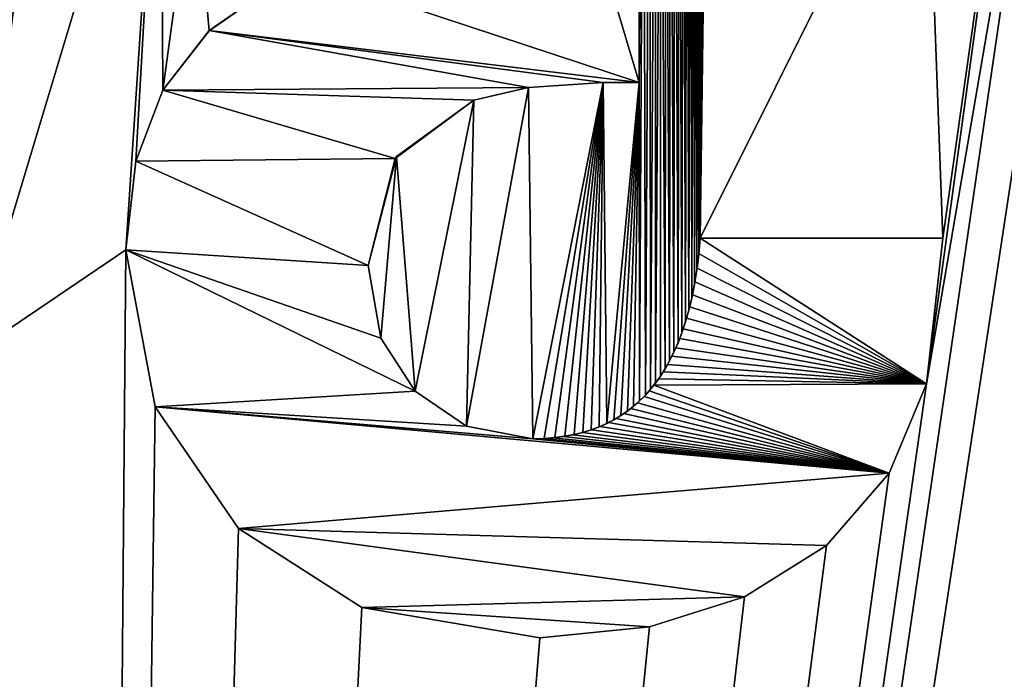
# Model space of a CAD drawing. Header units: millimetres. Extents: x -100 to 89, y -38 to 69.
# Tile 248 of 256: x -59.62 to -57.62, y 54.24 to 55.58. Entities that reach past the tile are written whole.
import ezdxf

# ---------------------------------------------------------------- set-up
doc = ezdxf.new("R2010")
doc.units = ezdxf.units.MM
doc.header["$LTSCALE"] = 65.185185
for name, color, linetype in [('3294', 7, 'CONTINUOUS'), ('479', 7, 'CONTINUOUS'), ('480', 7, 'CONTINUOUS'), ('540', 7, 'CONTINUOUS'), ('541', 7, 'CONTINUOUS'), ('542', 7, 'CONTINUOUS'), ('543', 7, 'CONTINUOUS'), ('544', 7, 'CONTINUOUS'), ('545', 7, 'CONTINUOUS'), ('546', 7, 'CONTINUOUS'), ('685', 7, 'CONTINUOUS'), ('686', 7, 'CONTINUOUS'), ('687', 7, 'CONTINUOUS'), ('688', 7, 'CONTINUOUS'), ('689', 7, 'CONTINUOUS'), ('690', 7, 'CONTINUOUS'), ('781', 7, 'CONTINUOUS'), ('782', 7, 'CONTINUOUS')]:
    doc.layers.add(name, color=color, linetype=linetype)

msp = doc.modelspace()

# ---------------------------------------------------------------- linework, layer by layer
at = {"layer": '3294', "linetype": 'CONTINUOUS'}
for points in [[(-59.054, 55.6785, 84.55), (-58.465, 55.8007, 84.55), (-58.3598, 55.4493, 84.55), (-59.054, 55.6785, 84.55)], [(-58.465, 55.8007, 84.55), (-58.3598, 55.8007, 84.55), (-58.3598, 55.4493, 84.55), (-58.465, 55.8007, 84.55)], [(-59.2324, 55.5547, 84.55), (-59.054, 55.6785, 84.55), (-58.3598, 55.4493, 84.55), (-59.2324, 55.5547, 84.55)], [(-59.3266, 55.4337, 84.55), (-59.2324, 55.5547, 84.55), (-58.5842, 55.4395, 84.55), (-59.3266, 55.4337, 84.55)], [(-59.2324, 55.5547, 84.55), (-58.3598, 55.4493, 84.55), (-58.4328, 55.4493, 84.55), (-59.2324, 55.5547, 84.55)], [(-59.2324, 55.5547, 84.55), (-58.4328, 55.4493, 84.55), (-58.5842, 55.4395, 84.55), (-59.2324, 55.5547, 84.55)], [(-59.3266, 55.4337, 84.55), (-58.5842, 55.4395, 84.55), (-58.6958, 55.4135, 84.55), (-59.3266, 55.4337, 84.55)], [(-59.3813, 55.2894, 84.55), (-59.3266, 55.4337, 84.55), (-58.8548, 55.295, 84.55), (-59.3813, 55.2894, 84.55)], [(-59.3266, 55.4337, 84.55), (-58.6958, 55.4135, 84.55), (-58.8548, 55.295, 84.55), (-59.3266, 55.4337, 84.55)], [(-59.3813, 55.2894, 84.55), (-58.8548, 55.295, 84.55), (-58.9097, 55.0776, 84.55), (-59.3813, 55.2894, 84.55)], [(-59.4019, 55.1099, 84.55), (-59.3813, 55.2894, 84.55), (-58.9097, 55.0776, 84.55), (-59.4019, 55.1099, 84.55)], [(-57.7766, 54.8377, 84.55), (-58.2388, 55.1022, 84.55), (-58.2359, 55.1337, 84.55), (-57.7766, 54.8377, 84.55)], [(-57.7437, 55.1337, 84.55), (-57.7766, 54.8377, 84.55), (-58.2359, 55.1337, 84.55), (-57.7437, 55.1337, 84.55)], [(-59.3423, 54.7908, 84.55), (-59.4019, 55.1099, 84.55), (-58.8147, 54.8231, 84.55), (-59.3423, 54.7908, 84.55)], [(-59.4019, 55.1099, 84.55), (-58.9097, 55.0776, 84.55), (-58.8839, 54.9303, 84.55), (-59.4019, 55.1099, 84.55)], [(-59.4019, 55.1099, 84.55), (-58.8839, 54.9303, 84.55), (-58.8147, 54.8231, 84.55), (-59.4019, 55.1099, 84.55)], [(-57.7766, 54.8377, 84.55), (-58.2424, 55.0725, 84.55), (-58.2388, 55.1022, 84.55), (-57.7766, 54.8377, 84.55)], [(-57.7766, 54.8377, 84.55), (-58.2467, 55.0446, 84.55), (-58.2424, 55.0725, 84.55), (-57.7766, 54.8377, 84.55)], [(-57.7766, 54.8377, 84.55), (-58.2517, 55.0184, 84.55), (-58.2467, 55.0446, 84.55), (-57.7766, 54.8377, 84.55)], [(-57.7766, 54.8377, 84.55), (-58.2574, 54.9939, 84.55), (-58.2517, 55.0184, 84.55), (-57.7766, 54.8377, 84.55)], [(-57.7766, 54.8377, 84.55), (-58.2636, 54.971, 84.55), (-58.2574, 54.9939, 84.55), (-57.7766, 54.8377, 84.55)], [(-57.7766, 54.8377, 84.55), (-58.2704, 54.9496, 84.55), (-58.2636, 54.971, 84.55), (-57.7766, 54.8377, 84.55)], [(-57.7766, 54.8377, 84.55), (-58.2776, 54.9297, 84.55), (-58.2704, 54.9496, 84.55), (-57.7766, 54.8377, 84.55)], [(-57.7766, 54.8377, 84.55), (-58.2853, 54.911, 84.55), (-58.2776, 54.9297, 84.55), (-57.7766, 54.8377, 84.55)], [(-57.7766, 54.8377, 84.55), (-58.2935, 54.8936, 84.55), (-58.2853, 54.911, 84.55), (-57.7766, 54.8377, 84.55)], [(-57.7766, 54.8377, 84.55), (-58.311, 54.8622, 84.55), (-58.3021, 54.8773, 84.55), (-57.7766, 54.8377, 84.55)], [(-57.7766, 54.8377, 84.55), (-58.3021, 54.8773, 84.55), (-58.2935, 54.8936, 84.55), (-57.7766, 54.8377, 84.55)], [(-57.7766, 54.8377, 84.55), (-58.3203, 54.8482, 84.55), (-58.311, 54.8622, 84.55), (-57.7766, 54.8377, 84.55)], [(-57.8523, 54.6567, 84.55), (-58.3398, 54.8233, 84.55), (-58.3299, 54.8353, 84.55), (-57.8523, 54.6567, 84.55)], [(-57.7766, 54.8377, 84.55), (-58.3299, 54.8353, 84.55), (-58.3203, 54.8482, 84.55), (-57.7766, 54.8377, 84.55)], [(-57.7766, 54.8377, 84.55), (-57.8523, 54.6567, 84.55), (-58.3299, 54.8353, 84.55), (-57.7766, 54.8377, 84.55)], [(-59.3423, 54.7908, 84.55), (-58.8147, 54.8231, 84.55), (-58.7102, 54.7515, 84.55), (-59.3423, 54.7908, 84.55)], [(-57.8523, 54.6567, 84.55), (-58.35, 54.8121, 84.55), (-58.3398, 54.8233, 84.55), (-57.8523, 54.6567, 84.55)], [(-57.8523, 54.6567, 84.55), (-58.3769, 54.7878, 84.55), (-58.3631, 54.7994, 84.55), (-57.8523, 54.6567, 84.55)], [(-57.8523, 54.6567, 84.55), (-58.3631, 54.7994, 84.55), (-58.35, 54.8121, 84.55), (-57.8523, 54.6567, 84.55)], [(-57.8523, 54.6567, 84.55), (-59.1732, 54.5443, 84.55), (-59.3423, 54.7908, 84.55), (-57.8523, 54.6567, 84.55)], [(-57.8523, 54.6567, 84.55), (-59.3423, 54.7908, 84.55), (-58.5754, 54.7263, 84.55), (-57.8523, 54.6567, 84.55)], [(-59.3423, 54.7908, 84.55), (-58.7102, 54.7515, 84.55), (-58.5754, 54.7263, 84.55), (-59.3423, 54.7908, 84.55)], [(-57.8523, 54.6567, 84.55), (-58.4064, 54.7676, 84.55), (-58.3913, 54.7772, 84.55), (-57.8523, 54.6567, 84.55)], [(-57.8523, 54.6567, 84.55), (-58.3913, 54.7772, 84.55), (-58.3769, 54.7878, 84.55), (-57.8523, 54.6567, 84.55)], [(-57.8523, 54.6567, 84.55), (-58.439, 54.7513, 84.55), (-58.4223, 54.759, 84.55), (-57.8523, 54.6567, 84.55)], [(-57.8523, 54.6567, 84.55), (-58.4223, 54.759, 84.55), (-58.4064, 54.7676, 84.55), (-57.8523, 54.6567, 84.55)], [(-57.8523, 54.6567, 84.55), (-58.4943, 54.7342, 84.55), (-58.4751, 54.7389, 84.55), (-57.8523, 54.6567, 84.55)], [(-57.8523, 54.6567, 84.55), (-58.4751, 54.7389, 84.55), (-58.4566, 54.7446, 84.55), (-57.8523, 54.6567, 84.55)], [(-57.8523, 54.6567, 84.55), (-58.4566, 54.7446, 84.55), (-58.439, 54.7513, 84.55), (-57.8523, 54.6567, 84.55)], [(-57.8523, 54.6567, 84.55), (-58.5754, 54.7263, 84.55), (-58.5547, 54.7268, 84.55), (-57.8523, 54.6567, 84.55)], [(-57.8523, 54.6567, 84.55), (-58.5547, 54.7268, 84.55), (-58.5343, 54.7282, 84.55), (-57.8523, 54.6567, 84.55)], [(-57.8523, 54.6567, 84.55), (-58.5343, 54.7282, 84.55), (-58.514, 54.7307, 84.55), (-57.8523, 54.6567, 84.55)], [(-57.8523, 54.6567, 84.55), (-58.514, 54.7307, 84.55), (-58.4943, 54.7342, 84.55), (-57.8523, 54.6567, 84.55)], [(-57.8523, 54.6567, 84.55), (-57.9796, 54.5093, 84.55), (-59.1732, 54.5443, 84.55), (-57.8523, 54.6567, 84.55)], [(-57.9796, 54.5093, 84.55), (-58.146, 54.4055, 84.55), (-59.1732, 54.5443, 84.55), (-57.9796, 54.5093, 84.55)], [(-58.146, 54.4055, 84.55), (-58.9227, 54.3839, 84.55), (-59.1732, 54.5443, 84.55), (-58.146, 54.4055, 84.55)], [(-58.146, 54.4055, 84.55), (-58.3392, 54.3444, 84.55), (-58.9227, 54.3839, 84.55), (-58.146, 54.4055, 84.55)], [(-58.3392, 54.3444, 84.55), (-58.5618, 54.3224, 84.55), (-58.9227, 54.3839, 84.55), (-58.3392, 54.3444, 84.55)]]:
    msp.add_3dface(points, dxfattribs=at)
at = {"layer": '479', "linetype": 'CONTINUOUS'}
for points in [[(-87.0423, 61.5117, 87.05), (-96.6291, 49.4893, 87.05), (-43.9577, 61.5117, 87.05), (-87.0423, 61.5117, 87.05)], [(-43.9577, 61.5117, 87.05), (-96.6291, 49.4893, 87.05), (-34.3709, 49.4893, 87.05), (-43.9577, 61.5117, 87.05)]]:
    msp.add_3dface(points, dxfattribs=at)
at = {"layer": '480', "linetype": 'CONTINUOUS'}
for points in [[(-58.3679, 65.7464, 85.05), (-59.7176, 55.3254, 85.05), (-60.6205, 56.7901, 85.05), (-58.3679, 65.7464, 85.05)], [(-58.3679, 65.7464, 85.05), (-59.3306, 56.1825, 85.05), (-59.7176, 54.896, 85.05), (-58.3679, 65.7464, 85.05)], [(-59.7176, 55.3254, 85.05), (-58.3679, 65.7464, 85.05), (-59.7176, 54.896, 85.05), (-59.7176, 55.3254, 85.05)], [(-45.5165, 9.4428, 85.05), (-58.3679, 3.2536, 85.05), (-45.5165, 59.5572, 85.05), (-45.5165, 9.4428, 85.05)], [(-45.5165, 59.5572, 85.05), (-58.3679, 3.2536, 85.05), (-55.7993, 31.3477, 85.05), (-45.5165, 59.5572, 85.05)], [(-57.5095, 56.7901, 85.05), (-57.7437, 55.1337, 85.05), (-57.7777, 56.0535, 85.05), (-57.5095, 56.7901, 85.05)], [(-57.5095, 56.7901, 85.05), (-57.5095, 56.3947, 85.05), (-57.7767, 54.8375, 85.05), (-57.5095, 56.7901, 85.05)], [(-57.7437, 55.1337, 85.05), (-57.5095, 56.7901, 85.05), (-57.7767, 54.8375, 85.05), (-57.7437, 55.1337, 85.05)], [(-57.4433, 56.3183, 85.05), (-59.5053, 42.7525, 85.05), (-57.5095, 56.3947, 85.05), (-57.4433, 56.3183, 85.05)], [(-57.5095, 56.3947, 85.05), (-59.5053, 42.7525, 85.05), (-57.7767, 54.8375, 85.05), (-57.5095, 56.3947, 85.05)], [(-58.3598, 55.8007, 85.05), (-58.3508, 56.3843, 85.05), (-58.3598, 55.4493, 85.05), (-58.3598, 55.8007, 85.05)], [(-58.3598, 55.4493, 85.05), (-58.3508, 56.3843, 85.05), (-58.3591, 54.8032, 85.05), (-58.3598, 55.4493, 85.05)], [(-58.3591, 54.8032, 85.05), (-58.3508, 56.3843, 85.05), (-58.3474, 54.8149, 85.05), (-58.3591, 54.8032, 85.05)], [(-58.3508, 56.3843, 85.05), (-58.3386, 56.3746, 85.05), (-58.3474, 54.8149, 85.05), (-58.3508, 56.3843, 85.05)], [(-58.3474, 54.8149, 85.05), (-58.3386, 56.3746, 85.05), (-58.3368, 54.8268, 85.05), (-58.3474, 54.8149, 85.05)], [(-58.3386, 56.3746, 85.05), (-58.3269, 56.3641, 85.05), (-58.3368, 54.8268, 85.05), (-58.3386, 56.3746, 85.05)], [(-58.3368, 54.8268, 85.05), (-58.3269, 56.3641, 85.05), (-58.3266, 54.8396, 85.05), (-58.3368, 54.8268, 85.05)], [(-58.3269, 56.3641, 85.05), (-58.3157, 56.3527, 85.05), (-58.3266, 54.8396, 85.05), (-58.3269, 56.3641, 85.05)], [(-58.3266, 54.8396, 85.05), (-58.3157, 56.3527, 85.05), (-58.3167, 54.8535, 85.05), (-58.3266, 54.8396, 85.05)], [(-58.3167, 54.8535, 85.05), (-58.3157, 56.3527, 85.05), (-58.3072, 54.8685, 85.05), (-58.3167, 54.8535, 85.05)], [(-58.3157, 56.3527, 85.05), (-58.3057, 56.3413, 85.05), (-58.3072, 54.8685, 85.05), (-58.3157, 56.3527, 85.05)], [(-58.3072, 54.8685, 85.05), (-58.3057, 56.3413, 85.05), (-58.2981, 54.8847, 85.05), (-58.3072, 54.8685, 85.05)], [(-58.3057, 56.3413, 85.05), (-58.2962, 56.3289, 85.05), (-58.2981, 54.8847, 85.05), (-58.3057, 56.3413, 85.05)], [(-57.1012, 55.8594, 85.05), (-59.5053, 42.7525, 85.05), (-57.4433, 56.3183, 85.05), (-57.1012, 55.8594, 85.05)], [(-58.2981, 54.8847, 85.05), (-58.2962, 56.3289, 85.05), (-58.2893, 54.9022, 85.05), (-58.2981, 54.8847, 85.05)], [(-58.2962, 56.3289, 85.05), (-58.2872, 56.3157, 85.05), (-58.2893, 54.9022, 85.05), (-58.2962, 56.3289, 85.05)], [(-58.2893, 54.9022, 85.05), (-58.2872, 56.3157, 85.05), (-58.2811, 54.921, 85.05), (-58.2893, 54.9022, 85.05)], [(-58.2872, 56.3157, 85.05), (-58.2786, 56.3014, 85.05), (-58.2811, 54.921, 85.05), (-58.2872, 56.3157, 85.05)], [(-58.2811, 54.921, 85.05), (-58.2786, 56.3014, 85.05), (-58.2732, 54.9414, 85.05), (-58.2811, 54.921, 85.05)], [(-58.2786, 56.3014, 85.05), (-58.2706, 56.2863, 85.05), (-58.2732, 54.9414, 85.05), (-58.2786, 56.3014, 85.05)], [(-58.2732, 54.9414, 85.05), (-58.2706, 56.2863, 85.05), (-58.2659, 54.9634, 85.05), (-58.2732, 54.9414, 85.05)], [(-58.2706, 56.2863, 85.05), (-58.263, 56.2699, 85.05), (-58.2659, 54.9634, 85.05), (-58.2706, 56.2863, 85.05)], [(-58.2659, 54.9634, 85.05), (-58.263, 56.2699, 85.05), (-58.2592, 54.987, 85.05), (-58.2659, 54.9634, 85.05)], [(-58.263, 56.2699, 85.05), (-58.256, 56.2523, 85.05), (-58.2592, 54.987, 85.05), (-58.263, 56.2699, 85.05)], [(-58.2592, 54.987, 85.05), (-58.256, 56.2523, 85.05), (-58.253, 55.0124, 85.05), (-58.2592, 54.987, 85.05)], [(-58.256, 56.2523, 85.05), (-58.2495, 56.2333, 85.05), (-58.253, 55.0124, 85.05), (-58.256, 56.2523, 85.05)], [(-58.253, 55.0124, 85.05), (-58.2495, 56.2333, 85.05), (-58.2476, 55.0397, 85.05), (-58.253, 55.0124, 85.05)], [(-58.2495, 56.2333, 85.05), (-58.2435, 56.2128, 85.05), (-58.2476, 55.0397, 85.05), (-58.2495, 56.2333, 85.05)], [(-58.2476, 55.0397, 85.05), (-58.2435, 56.2128, 85.05), (-58.2429, 55.0689, 85.05), (-58.2476, 55.0397, 85.05)], [(-58.2435, 56.2128, 85.05), (-58.2382, 56.1908, 85.05), (-58.2429, 55.0689, 85.05), (-58.2435, 56.2128, 85.05)], [(-59.3306, 56.1825, 85.05), (-59.4019, 55.1099, 85.05), (-59.7176, 54.896, 85.05), (-59.3306, 56.1825, 85.05)], [(-59.3813, 55.2894, 85.05), (-59.4019, 55.1099, 85.05), (-59.3306, 56.1825, 85.05), (-59.3813, 55.2894, 85.05)], [(-59.3266, 55.4337, 85.05), (-59.3813, 55.2894, 85.05), (-59.3306, 56.1825, 85.05), (-59.3266, 55.4337, 85.05)], [(-59.2634, 55.9004, 85.05), (-59.3266, 55.4337, 85.05), (-59.3306, 56.1825, 85.05), (-59.2634, 55.9004, 85.05)], [(-58.2429, 55.0689, 85.05), (-58.2382, 56.1908, 85.05), (-58.239, 55.1002, 85.05), (-58.2429, 55.0689, 85.05)], [(-58.239, 55.1002, 85.05), (-58.2382, 56.1908, 85.05), (-58.2359, 55.1337, 85.05), (-58.239, 55.1002, 85.05)], [(-58.2382, 56.1908, 85.05), (-58.2337, 56.1672, 85.05), (-58.2359, 55.1337, 85.05), (-58.2382, 56.1908, 85.05)], [(-58.2337, 56.1672, 85.05), (-58.2299, 56.1417, 85.05), (-58.2359, 55.1337, 85.05), (-58.2337, 56.1672, 85.05)], [(-58.2299, 56.1417, 85.05), (-58.227, 56.1144, 85.05), (-58.2359, 55.1337, 85.05), (-58.2299, 56.1417, 85.05)], [(-58.227, 56.1144, 85.05), (-58.225, 56.085, 85.05), (-58.2359, 55.1337, 85.05), (-58.227, 56.1144, 85.05)], [(-58.225, 56.085, 85.05), (-58.224, 56.0535, 85.05), (-58.2359, 55.1337, 85.05), (-58.225, 56.085, 85.05)], [(-57.7777, 56.0535, 85.05), (-57.7437, 55.1337, 85.05), (-58.2359, 55.1337, 85.05), (-57.7777, 56.0535, 85.05)], [(-58.224, 56.0535, 85.05), (-57.7777, 56.0535, 85.05), (-58.2359, 55.1337, 85.05), (-58.224, 56.0535, 85.05)], [(-59.2326, 55.5545, 85.05), (-59.3266, 55.4337, 85.05), (-59.2634, 55.9004, 85.05), (-59.2326, 55.5545, 85.05)], [(-59.054, 55.6785, 85.05), (-59.2326, 55.5545, 85.05), (-59.2634, 55.9004, 85.05), (-59.054, 55.6785, 85.05)], [(-56.8666, 55.4136, 85.05), (-59.5053, 42.7525, 85.05), (-57.1012, 55.8594, 85.05), (-56.8666, 55.4136, 85.05)], [(-58.6958, 55.4135, 85.05), (-58.5843, 55.4395, 85.05), (-58.7102, 54.7515, 85.05), (-58.6958, 55.4135, 85.05)], [(-58.7102, 54.7515, 85.05), (-58.5843, 55.4395, 85.05), (-58.5754, 54.7263, 85.05), (-58.7102, 54.7515, 85.05)], [(-58.5843, 55.4395, 85.05), (-58.4328, 55.4493, 85.05), (-58.5754, 54.7263, 85.05), (-58.5843, 55.4395, 85.05)], [(-58.5754, 54.7263, 85.05), (-58.4328, 55.4493, 85.05), (-58.5527, 54.7269, 85.05), (-58.5754, 54.7263, 85.05)], [(-58.5527, 54.7269, 85.05), (-58.4328, 55.4493, 85.05), (-58.5313, 54.7285, 85.05), (-58.5527, 54.7269, 85.05)], [(-58.5313, 54.7285, 85.05), (-58.4328, 55.4493, 85.05), (-58.5111, 54.7312, 85.05), (-58.5313, 54.7285, 85.05)], [(-58.5111, 54.7312, 85.05), (-58.4328, 55.4493, 85.05), (-58.4921, 54.7347, 85.05), (-58.5111, 54.7312, 85.05)], [(-58.4921, 54.7347, 85.05), (-58.4328, 55.4493, 85.05), (-58.4741, 54.7391, 85.05), (-58.4921, 54.7347, 85.05)], [(-58.4741, 54.7391, 85.05), (-58.4328, 55.4493, 85.05), (-58.4571, 54.7444, 85.05), (-58.4741, 54.7391, 85.05)], [(-58.4571, 54.7444, 85.05), (-58.4328, 55.4493, 85.05), (-58.4411, 54.7504, 85.05), (-58.4571, 54.7444, 85.05)], [(-58.4411, 54.7504, 85.05), (-58.4328, 55.4493, 85.05), (-58.4258, 54.7572, 85.05), (-58.4411, 54.7504, 85.05)], [(-58.4328, 55.4493, 85.05), (-58.3598, 55.4493, 85.05), (-58.4258, 54.7572, 85.05), (-58.4328, 55.4493, 85.05)], [(-58.4258, 54.7572, 85.05), (-58.3598, 55.4493, 85.05), (-58.4112, 54.7649, 85.05), (-58.4258, 54.7572, 85.05)], [(-58.4112, 54.7649, 85.05), (-58.3598, 55.4493, 85.05), (-58.3972, 54.7733, 85.05), (-58.4112, 54.7649, 85.05)], [(-58.3972, 54.7733, 85.05), (-58.3598, 55.4493, 85.05), (-58.3839, 54.7824, 85.05), (-58.3972, 54.7733, 85.05)], [(-58.3839, 54.7824, 85.05), (-58.3598, 55.4493, 85.05), (-58.3712, 54.7924, 85.05), (-58.3839, 54.7824, 85.05)], [(-58.3712, 54.7924, 85.05), (-58.3598, 55.4493, 85.05), (-58.3591, 54.8032, 85.05), (-58.3712, 54.7924, 85.05)], [(-56.7124, 54.9449, 85.05), (-59.5053, 42.7525, 85.05), (-56.8666, 55.4136, 85.05), (-56.7124, 54.9449, 85.05)], [(-58.8521, 55.2991, 85.05), (-58.6958, 55.4135, 85.05), (-58.8147, 54.8231, 85.05), (-58.8521, 55.2991, 85.05)], [(-58.8147, 54.8231, 85.05), (-58.6958, 55.4135, 85.05), (-58.7102, 54.7515, 85.05), (-58.8147, 54.8231, 85.05)], [(-58.9097, 55.0776, 85.05), (-58.8521, 55.2991, 85.05), (-58.8839, 54.9303, 85.05), (-58.9097, 55.0776, 85.05)], [(-58.8839, 54.9303, 85.05), (-58.8521, 55.2991, 85.05), (-58.8147, 54.8231, 85.05), (-58.8839, 54.9303, 85.05)], [(-59.4019, 55.1099, 85.05), (-59.5053, 42.7525, 85.05), (-59.7176, 54.896, 85.05), (-59.4019, 55.1099, 85.05)], [(-59.3423, 54.7909, 85.05), (-59.5053, 42.7525, 85.05), (-59.4019, 55.1099, 85.05), (-59.3423, 54.7909, 85.05)], [(-56.6236, 54.375, 85.05), (-59.5053, 42.7525, 85.05), (-56.7124, 54.9449, 85.05), (-56.6236, 54.375, 85.05)], [(-59.5053, 42.7525, 85.05), (-65.5, 44.7, 85.05), (-59.7176, 54.896, 85.05), (-59.5053, 42.7525, 85.05)], [(-57.7767, 54.8375, 85.05), (-59.5053, 42.7525, 85.05), (-57.8523, 54.6567, 85.05), (-57.7767, 54.8375, 85.05)], [(-59.1732, 54.5443, 85.05), (-59.5053, 42.7525, 85.05), (-59.3423, 54.7909, 85.05), (-59.1732, 54.5443, 85.05)], [(-57.8523, 54.6567, 85.05), (-59.5053, 42.7525, 85.05), (-57.9796, 54.5093, 85.05), (-57.8523, 54.6567, 85.05)], [(-58.9227, 54.3839, 85.05), (-59.5053, 42.7525, 85.05), (-59.1732, 54.5443, 85.05), (-58.9227, 54.3839, 85.05)], [(-57.9796, 54.5093, 85.05), (-59.5053, 42.7525, 85.05), (-58.146, 54.4055, 85.05), (-57.9796, 54.5093, 85.05)], [(-58.146, 54.4055, 85.05), (-59.5053, 42.7525, 85.05), (-58.3392, 54.3444, 85.05), (-58.146, 54.4055, 85.05)], [(-58.5618, 54.3224, 85.05), (-59.5053, 42.7525, 85.05), (-58.9227, 54.3839, 85.05), (-58.5618, 54.3224, 85.05)], [(-55.7993, 37.6523, 85.05), (-59.5053, 42.7525, 85.05), (-56.1195, 54.375, 85.05), (-55.7993, 37.6523, 85.05)], [(-56.1195, 54.375, 85.05), (-59.5053, 42.7525, 85.05), (-56.6236, 54.375, 85.05), (-56.1195, 54.375, 85.05)], [(-58.3392, 54.3444, 85.05), (-59.5053, 42.7525, 85.05), (-58.5618, 54.3224, 85.05), (-58.3392, 54.3444, 85.05)]]:
    msp.add_3dface(points, dxfattribs=at)
at = {"layer": '540', "linetype": 'CONTINUOUS'}
for points in [[(-57.7437, 55.1337, 85.05), (-57.7767, 54.8375, 85.05), (-57.7437, 55.1337, 84.55), (-57.7437, 55.1337, 85.05)], [(-57.7437, 55.1337, 84.55), (-57.7767, 54.8375, 85.05), (-57.7766, 54.8377, 84.55), (-57.7437, 55.1337, 84.55)], [(-57.7767, 54.8375, 85.05), (-57.8523, 54.6567, 85.05), (-57.7766, 54.8377, 84.55), (-57.7767, 54.8375, 85.05)], [(-57.7766, 54.8377, 84.55), (-57.8523, 54.6567, 85.05), (-57.8523, 54.6567, 84.55), (-57.7766, 54.8377, 84.55)]]:
    msp.add_3dface(points, dxfattribs=at)
at = {"layer": '541', "linetype": 'CONTINUOUS'}
for points in [[(-57.8523, 54.6567, 85.05), (-57.9796, 54.5093, 85.05), (-57.8523, 54.6567, 84.55), (-57.8523, 54.6567, 85.05)], [(-57.8523, 54.6567, 84.55), (-57.9796, 54.5093, 85.05), (-57.9796, 54.5093, 84.55), (-57.8523, 54.6567, 84.55)], [(-57.9796, 54.5093, 85.05), (-58.146, 54.4055, 85.05), (-57.9796, 54.5093, 84.55), (-57.9796, 54.5093, 85.05)], [(-57.9796, 54.5093, 84.55), (-58.146, 54.4055, 85.05), (-58.146, 54.4055, 84.55), (-57.9796, 54.5093, 84.55)]]:
    msp.add_3dface(points, dxfattribs=at)
at = {"layer": '542', "linetype": 'CONTINUOUS'}
for points in [[(-58.146, 54.4055, 85.05), (-58.3392, 54.3444, 85.05), (-58.146, 54.4055, 84.55), (-58.146, 54.4055, 85.05)], [(-58.146, 54.4055, 84.55), (-58.3392, 54.3444, 85.05), (-58.3392, 54.3444, 84.55), (-58.146, 54.4055, 84.55)], [(-58.3392, 54.3444, 85.05), (-58.5618, 54.3224, 85.05), (-58.3392, 54.3444, 84.55), (-58.3392, 54.3444, 85.05)], [(-58.3392, 54.3444, 84.55), (-58.5618, 54.3224, 85.05), (-58.5618, 54.3224, 84.55), (-58.3392, 54.3444, 84.55)]]:
    msp.add_3dface(points, dxfattribs=at)
at = {"layer": '543', "linetype": 'CONTINUOUS'}
for points in [[(-58.9227, 54.3839, 85.05), (-59.1732, 54.5443, 85.05), (-58.9227, 54.3839, 84.55), (-58.9227, 54.3839, 85.05)], [(-58.9227, 54.3839, 84.55), (-59.1732, 54.5443, 85.05), (-59.1732, 54.5443, 84.55), (-58.9227, 54.3839, 84.55)], [(-58.5618, 54.3224, 85.05), (-58.9227, 54.3839, 85.05), (-58.5618, 54.3224, 84.55), (-58.5618, 54.3224, 85.05)], [(-58.5618, 54.3224, 84.55), (-58.9227, 54.3839, 85.05), (-58.9227, 54.3839, 84.55), (-58.5618, 54.3224, 84.55)]]:
    msp.add_3dface(points, dxfattribs=at)
at = {"layer": '544', "linetype": 'CONTINUOUS'}
for points in [[(-59.3423, 54.7909, 85.05), (-59.4019, 55.1099, 85.05), (-59.3423, 54.7908, 84.55), (-59.3423, 54.7909, 85.05)], [(-59.3423, 54.7908, 84.55), (-59.4019, 55.1099, 85.05), (-59.4019, 55.1099, 84.55), (-59.3423, 54.7908, 84.55)], [(-59.1732, 54.5443, 85.05), (-59.3423, 54.7909, 85.05), (-59.1732, 54.5443, 84.55), (-59.1732, 54.5443, 85.05)], [(-59.1732, 54.5443, 84.55), (-59.3423, 54.7909, 85.05), (-59.3423, 54.7908, 84.55), (-59.1732, 54.5443, 84.55)]]:
    msp.add_3dface(points, dxfattribs=at)
at = {"layer": '545', "linetype": 'CONTINUOUS'}
for points in [[(-59.3813, 55.2894, 85.05), (-59.3266, 55.4337, 85.05), (-59.3813, 55.2894, 84.55), (-59.3813, 55.2894, 85.05)], [(-59.3813, 55.2894, 84.55), (-59.3266, 55.4337, 85.05), (-59.3266, 55.4337, 84.55), (-59.3813, 55.2894, 84.55)], [(-59.4019, 55.1099, 85.05), (-59.3813, 55.2894, 85.05), (-59.4019, 55.1099, 84.55), (-59.4019, 55.1099, 85.05)], [(-59.4019, 55.1099, 84.55), (-59.3813, 55.2894, 85.05), (-59.3813, 55.2894, 84.55), (-59.4019, 55.1099, 84.55)]]:
    msp.add_3dface(points, dxfattribs=at)
at = {"layer": '546', "linetype": 'CONTINUOUS'}
for points in [[(-59.2326, 55.5545, 85.05), (-59.054, 55.6785, 85.05), (-59.2324, 55.5547, 84.55), (-59.2326, 55.5545, 85.05)], [(-59.2324, 55.5547, 84.55), (-59.054, 55.6785, 85.05), (-59.054, 55.6785, 84.55), (-59.2324, 55.5547, 84.55)], [(-59.3266, 55.4337, 84.55), (-59.2326, 55.5545, 85.05), (-59.2324, 55.5547, 84.55), (-59.3266, 55.4337, 84.55)], [(-59.3266, 55.4337, 85.05), (-59.2326, 55.5545, 85.05), (-59.3266, 55.4337, 84.55), (-59.3266, 55.4337, 85.05)]]:
    msp.add_3dface(points, dxfattribs=at)
at = {"layer": '685', "linetype": 'CONTINUOUS'}
for points in [[(-58.3598, 55.8007, 85.05), (-58.3598, 55.4493, 85.05), (-58.3598, 55.4493, 84.55), (-58.3598, 55.8007, 85.05)], [(-58.3598, 55.8007, 84.55), (-58.3598, 55.8007, 85.05), (-58.3598, 55.4493, 84.55), (-58.3598, 55.8007, 84.55)]]:
    msp.add_3dface(points, dxfattribs=at)
at = {"layer": '686', "linetype": 'CONTINUOUS'}
for points in [[(-58.3598, 55.4493, 85.05), (-58.4328, 55.4493, 85.05), (-58.4328, 55.4493, 84.55), (-58.3598, 55.4493, 85.05)], [(-58.3598, 55.4493, 84.55), (-58.3598, 55.4493, 85.05), (-58.4328, 55.4493, 84.55), (-58.3598, 55.4493, 84.55)]]:
    msp.add_3dface(points, dxfattribs=at)
at = {"layer": '687', "linetype": 'CONTINUOUS'}
for points in [[(-58.5843, 55.4395, 85.05), (-58.6958, 55.4135, 85.05), (-58.5842, 55.4395, 84.55), (-58.5843, 55.4395, 85.05)], [(-58.5842, 55.4395, 84.55), (-58.6958, 55.4135, 85.05), (-58.6958, 55.4135, 84.55), (-58.5842, 55.4395, 84.55)], [(-58.4328, 55.4493, 85.05), (-58.5843, 55.4395, 85.05), (-58.4328, 55.4493, 84.55), (-58.4328, 55.4493, 85.05)], [(-58.4328, 55.4493, 84.55), (-58.5843, 55.4395, 85.05), (-58.5842, 55.4395, 84.55), (-58.4328, 55.4493, 84.55)]]:
    msp.add_3dface(points, dxfattribs=at)
at = {"layer": '688', "linetype": 'CONTINUOUS'}
for points in [[(-58.6958, 55.4135, 84.55), (-58.8521, 55.2991, 85.05), (-58.8548, 55.295, 84.55), (-58.6958, 55.4135, 84.55)], [(-58.6958, 55.4135, 85.05), (-58.8521, 55.2991, 85.05), (-58.6958, 55.4135, 84.55), (-58.6958, 55.4135, 85.05)], [(-58.8521, 55.2991, 85.05), (-58.9097, 55.0776, 85.05), (-58.8548, 55.295, 84.55), (-58.8521, 55.2991, 85.05)], [(-58.8548, 55.295, 84.55), (-58.9097, 55.0776, 85.05), (-58.9097, 55.0776, 84.55), (-58.8548, 55.295, 84.55)]]:
    msp.add_3dface(points, dxfattribs=at)
at = {"layer": '689', "linetype": 'CONTINUOUS'}
for points in [[(-58.9097, 55.0776, 85.05), (-58.8839, 54.9303, 85.05), (-58.9097, 55.0776, 84.55), (-58.9097, 55.0776, 85.05)], [(-58.9097, 55.0776, 84.55), (-58.8839, 54.9303, 85.05), (-58.8839, 54.9303, 84.55), (-58.9097, 55.0776, 84.55)], [(-58.8839, 54.9303, 85.05), (-58.8147, 54.8231, 85.05), (-58.8839, 54.9303, 84.55), (-58.8839, 54.9303, 85.05)], [(-58.8839, 54.9303, 84.55), (-58.8147, 54.8231, 85.05), (-58.8147, 54.8231, 84.55), (-58.8839, 54.9303, 84.55)]]:
    msp.add_3dface(points, dxfattribs=at)
at = {"layer": '690', "linetype": 'CONTINUOUS'}
for points in [[(-58.8147, 54.8231, 85.05), (-58.7102, 54.7515, 85.05), (-58.8147, 54.8231, 84.55), (-58.8147, 54.8231, 85.05)], [(-58.8147, 54.8231, 84.55), (-58.7102, 54.7515, 85.05), (-58.7102, 54.7515, 84.55), (-58.8147, 54.8231, 84.55)], [(-58.7102, 54.7515, 85.05), (-58.5754, 54.7263, 85.05), (-58.7102, 54.7515, 84.55), (-58.7102, 54.7515, 85.05)], [(-58.7102, 54.7515, 84.55), (-58.5754, 54.7263, 85.05), (-58.5754, 54.7263, 84.55), (-58.7102, 54.7515, 84.55)]]:
    msp.add_3dface(points, dxfattribs=at)
at = {"layer": '781', "linetype": 'CONTINUOUS'}
for points in [[(-58.239, 55.1002, 85.05), (-58.2359, 55.1337, 85.05), (-58.2388, 55.1022, 84.55), (-58.239, 55.1002, 85.05)], [(-58.2388, 55.1022, 84.55), (-58.2359, 55.1337, 85.05), (-58.2359, 55.1337, 84.55), (-58.2388, 55.1022, 84.55)], [(-58.2429, 55.0689, 85.05), (-58.239, 55.1002, 85.05), (-58.2424, 55.0725, 84.55), (-58.2429, 55.0689, 85.05)], [(-58.2424, 55.0725, 84.55), (-58.239, 55.1002, 85.05), (-58.2388, 55.1022, 84.55), (-58.2424, 55.0725, 84.55)], [(-58.2476, 55.0397, 85.05), (-58.2429, 55.0689, 85.05), (-58.2467, 55.0446, 84.55), (-58.2476, 55.0397, 85.05)], [(-58.2467, 55.0446, 84.55), (-58.2429, 55.0689, 85.05), (-58.2424, 55.0725, 84.55), (-58.2467, 55.0446, 84.55)], [(-58.253, 55.0124, 85.05), (-58.2476, 55.0397, 85.05), (-58.2517, 55.0184, 84.55), (-58.253, 55.0124, 85.05)], [(-58.2517, 55.0184, 84.55), (-58.2476, 55.0397, 85.05), (-58.2467, 55.0446, 84.55), (-58.2517, 55.0184, 84.55)], [(-58.2574, 54.9939, 84.55), (-58.253, 55.0124, 85.05), (-58.2517, 55.0184, 84.55), (-58.2574, 54.9939, 84.55)], [(-58.2592, 54.987, 85.05), (-58.253, 55.0124, 85.05), (-58.2574, 54.9939, 84.55), (-58.2592, 54.987, 85.05)], [(-58.2659, 54.9634, 85.05), (-58.2592, 54.987, 85.05), (-58.2636, 54.971, 84.55), (-58.2659, 54.9634, 85.05)], [(-58.2636, 54.971, 84.55), (-58.2592, 54.987, 85.05), (-58.2574, 54.9939, 84.55), (-58.2636, 54.971, 84.55)], [(-58.2732, 54.9414, 85.05), (-58.2659, 54.9634, 85.05), (-58.2704, 54.9496, 84.55), (-58.2732, 54.9414, 85.05)], [(-58.2704, 54.9496, 84.55), (-58.2659, 54.9634, 85.05), (-58.2636, 54.971, 84.55), (-58.2704, 54.9496, 84.55)], [(-58.2811, 54.921, 85.05), (-58.2732, 54.9414, 85.05), (-58.2776, 54.9297, 84.55), (-58.2811, 54.921, 85.05)], [(-58.2776, 54.9297, 84.55), (-58.2732, 54.9414, 85.05), (-58.2704, 54.9496, 84.55), (-58.2776, 54.9297, 84.55)], [(-58.2893, 54.9022, 85.05), (-58.2811, 54.921, 85.05), (-58.2853, 54.911, 84.55), (-58.2893, 54.9022, 85.05)], [(-58.2853, 54.911, 84.55), (-58.2811, 54.921, 85.05), (-58.2776, 54.9297, 84.55), (-58.2853, 54.911, 84.55)], [(-58.2981, 54.8847, 85.05), (-58.2893, 54.9022, 85.05), (-58.2935, 54.8936, 84.55), (-58.2981, 54.8847, 85.05)], [(-58.2935, 54.8936, 84.55), (-58.2893, 54.9022, 85.05), (-58.2853, 54.911, 84.55), (-58.2935, 54.8936, 84.55)], [(-58.311, 54.8622, 84.55), (-58.3072, 54.8685, 85.05), (-58.3021, 54.8773, 84.55), (-58.311, 54.8622, 84.55)], [(-58.3072, 54.8685, 85.05), (-58.2981, 54.8847, 85.05), (-58.3021, 54.8773, 84.55), (-58.3072, 54.8685, 85.05)], [(-58.3021, 54.8773, 84.55), (-58.2981, 54.8847, 85.05), (-58.2935, 54.8936, 84.55), (-58.3021, 54.8773, 84.55)], [(-58.3203, 54.8482, 84.55), (-58.3167, 54.8535, 85.05), (-58.311, 54.8622, 84.55), (-58.3203, 54.8482, 84.55)], [(-58.3167, 54.8535, 85.05), (-58.3072, 54.8685, 85.05), (-58.311, 54.8622, 84.55), (-58.3167, 54.8535, 85.05)], [(-58.3398, 54.8233, 84.55), (-58.3368, 54.8268, 85.05), (-58.3299, 54.8353, 84.55), (-58.3398, 54.8233, 84.55)], [(-58.3368, 54.8268, 85.05), (-58.3266, 54.8396, 85.05), (-58.3299, 54.8353, 84.55), (-58.3368, 54.8268, 85.05)], [(-58.3299, 54.8353, 84.55), (-58.3266, 54.8396, 85.05), (-58.3203, 54.8482, 84.55), (-58.3299, 54.8353, 84.55)], [(-58.3266, 54.8396, 85.05), (-58.3167, 54.8535, 85.05), (-58.3203, 54.8482, 84.55), (-58.3266, 54.8396, 85.05)], [(-58.3591, 54.8032, 85.05), (-58.3474, 54.8149, 85.05), (-58.35, 54.8121, 84.55), (-58.3591, 54.8032, 85.05)], [(-58.35, 54.8121, 84.55), (-58.3474, 54.8149, 85.05), (-58.3398, 54.8233, 84.55), (-58.35, 54.8121, 84.55)], [(-58.3474, 54.8149, 85.05), (-58.3368, 54.8268, 85.05), (-58.3398, 54.8233, 84.55), (-58.3474, 54.8149, 85.05)], [(-58.3769, 54.7878, 84.55), (-58.3712, 54.7924, 85.05), (-58.3631, 54.7994, 84.55), (-58.3769, 54.7878, 84.55)], [(-58.3712, 54.7924, 85.05), (-58.3591, 54.8032, 85.05), (-58.3631, 54.7994, 84.55), (-58.3712, 54.7924, 85.05)], [(-58.3631, 54.7994, 84.55), (-58.3591, 54.8032, 85.05), (-58.35, 54.8121, 84.55), (-58.3631, 54.7994, 84.55)], [(-58.4064, 54.7676, 84.55), (-58.3972, 54.7733, 85.05), (-58.3913, 54.7772, 84.55), (-58.4064, 54.7676, 84.55)], [(-58.3972, 54.7733, 85.05), (-58.3839, 54.7824, 85.05), (-58.3913, 54.7772, 84.55), (-58.3972, 54.7733, 85.05)], [(-58.3913, 54.7772, 84.55), (-58.3839, 54.7824, 85.05), (-58.3769, 54.7878, 84.55), (-58.3913, 54.7772, 84.55)], [(-58.3839, 54.7824, 85.05), (-58.3712, 54.7924, 85.05), (-58.3769, 54.7878, 84.55), (-58.3839, 54.7824, 85.05)], [(-58.4411, 54.7504, 85.05), (-58.4258, 54.7572, 85.05), (-58.439, 54.7513, 84.55), (-58.4411, 54.7504, 85.05)], [(-58.439, 54.7513, 84.55), (-58.4258, 54.7572, 85.05), (-58.4223, 54.759, 84.55), (-58.439, 54.7513, 84.55)], [(-58.4258, 54.7572, 85.05), (-58.4112, 54.7649, 85.05), (-58.4223, 54.759, 84.55), (-58.4258, 54.7572, 85.05)], [(-58.4223, 54.759, 84.55), (-58.4112, 54.7649, 85.05), (-58.4064, 54.7676, 84.55), (-58.4223, 54.759, 84.55)], [(-58.4112, 54.7649, 85.05), (-58.3972, 54.7733, 85.05), (-58.4064, 54.7676, 84.55), (-58.4112, 54.7649, 85.05)], [(-58.5111, 54.7312, 85.05), (-58.4921, 54.7347, 85.05), (-58.4943, 54.7342, 84.55), (-58.5111, 54.7312, 85.05)], [(-58.4943, 54.7342, 84.55), (-58.4921, 54.7347, 85.05), (-58.4751, 54.7389, 84.55), (-58.4943, 54.7342, 84.55)], [(-58.4921, 54.7347, 85.05), (-58.4741, 54.7391, 85.05), (-58.4751, 54.7389, 84.55), (-58.4921, 54.7347, 85.05)], [(-58.4751, 54.7389, 84.55), (-58.4571, 54.7444, 85.05), (-58.4566, 54.7446, 84.55), (-58.4751, 54.7389, 84.55)], [(-58.4741, 54.7391, 85.05), (-58.4571, 54.7444, 85.05), (-58.4751, 54.7389, 84.55), (-58.4741, 54.7391, 85.05)], [(-58.4571, 54.7444, 85.05), (-58.4411, 54.7504, 85.05), (-58.4566, 54.7446, 84.55), (-58.4571, 54.7444, 85.05)], [(-58.4566, 54.7446, 84.55), (-58.4411, 54.7504, 85.05), (-58.439, 54.7513, 84.55), (-58.4566, 54.7446, 84.55)], [(-58.5754, 54.7263, 85.05), (-58.5527, 54.7269, 85.05), (-58.5754, 54.7263, 84.55), (-58.5754, 54.7263, 85.05)], [(-58.5754, 54.7263, 84.55), (-58.5527, 54.7269, 85.05), (-58.5547, 54.7268, 84.55), (-58.5754, 54.7263, 84.55)], [(-58.5547, 54.7268, 84.55), (-58.5527, 54.7269, 85.05), (-58.5343, 54.7282, 84.55), (-58.5547, 54.7268, 84.55)], [(-58.5527, 54.7269, 85.05), (-58.5313, 54.7285, 85.05), (-58.5343, 54.7282, 84.55), (-58.5527, 54.7269, 85.05)], [(-58.5343, 54.7282, 84.55), (-58.5313, 54.7285, 85.05), (-58.514, 54.7307, 84.55), (-58.5343, 54.7282, 84.55)], [(-58.5313, 54.7285, 85.05), (-58.5111, 54.7312, 85.05), (-58.514, 54.7307, 84.55), (-58.5313, 54.7285, 85.05)], [(-58.514, 54.7307, 84.55), (-58.5111, 54.7312, 85.05), (-58.4943, 54.7342, 84.55), (-58.514, 54.7307, 84.55)]]:
    msp.add_3dface(points, dxfattribs=at)
at = {"layer": '782', "linetype": 'CONTINUOUS'}
for points in [[(-58.2359, 55.1337, 85.05), (-57.7437, 55.1337, 85.05), (-57.7437, 55.1337, 84.55), (-58.2359, 55.1337, 85.05)], [(-58.2359, 55.1337, 85.05), (-57.7437, 55.1337, 84.55), (-58.2359, 55.1337, 84.55), (-58.2359, 55.1337, 85.05)]]:
    msp.add_3dface(points, dxfattribs=at)

doc.saveas('drawing.dxf')
